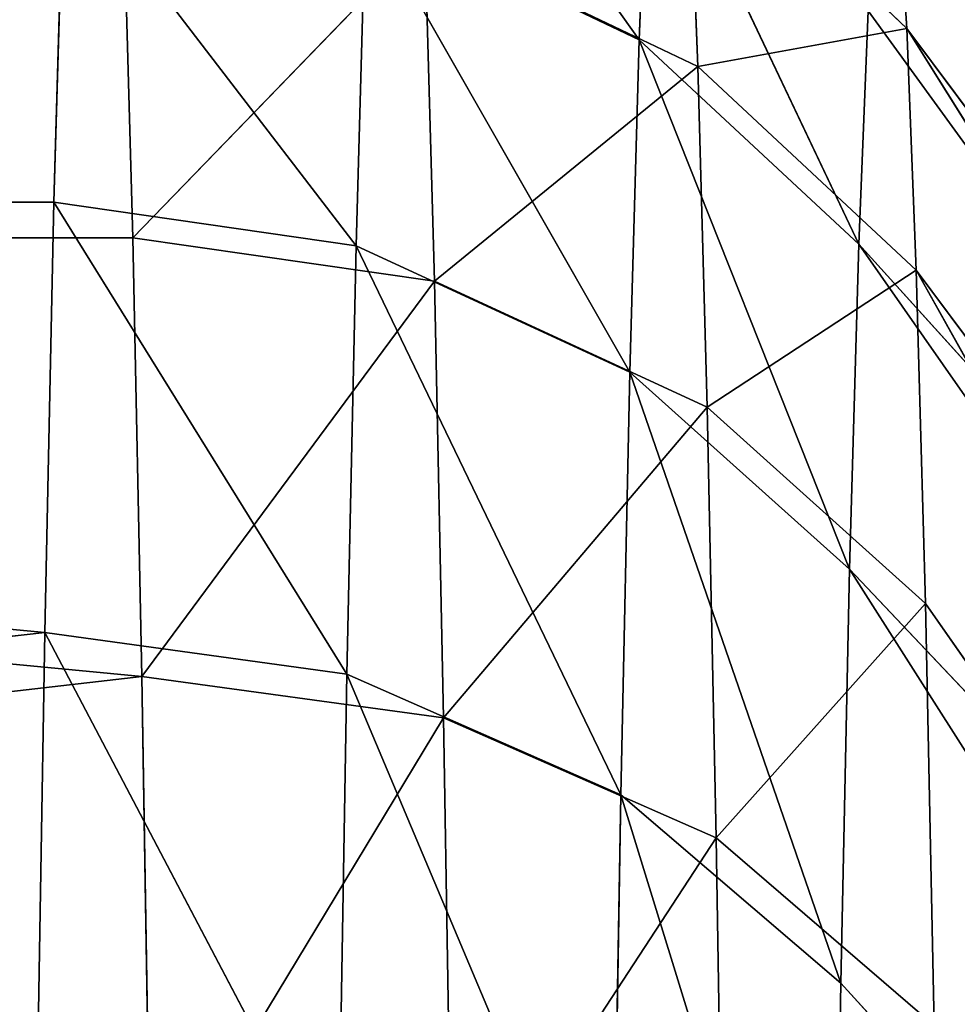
# Model space of a CAD drawing. Extents: x 243 to 718, y 0 to 178.
# Tile 117 of 157: x 507.315 to 507.541, y 171.297 to 171.535. Entities that reach past the tile are written whole.
import ezdxf

# ---------------------------------------------------------------- set-up
doc = ezdxf.new("R2010")
doc.units = 0
doc.header["$LTSCALE"] = 25.4
doc.layers.get('0').update_dxf_attribs({"color": 13, "linetype": 'CONTINUOUS'})

# ---------------------------------------------------------------- blocks, each defined once
blk = doc.blocks.new('EYE-FLEX-S-9070-9068-90671')
at = {"color": 7}
for p, q in [((49.59608, 174.26024, 48.49168), (49.36769, 174.17039, 48.42793)), ((49.59608, 174.26024, 48.49168), (49.36769, 174.17039, 48.42793)), ((49.36769, 174.17039, 48.42793), (49.60171, 174.22789, 48.4256)), ((49.36769, 174.17039, 48.42793), (49.60171, 174.22789, 48.4256)), ((49.60171, 174.22789, 48.4256), (49.38188, 174.12109, 48.3749)), ((49.60171, 174.22789, 48.4256), (49.38188, 174.12109, 48.3749)), ((50.55982, 174.22359, 48.41608), (50.54903, 174.17317, 48.3633)), ((50.55982, 174.22359, 48.41608), (50.54903, 174.17317, 48.3633)), ((50.55982, 174.22359, 48.41608), (50.79331, 174.16397, 48.41376)), ((50.55982, 174.22359, 48.41608), (50.79331, 174.16397, 48.41376)), ((49.3564, 174.21284, 48.56697), (49.12505, 174.13123, 48.56927)), ((49.3564, 174.21284, 48.56697), (49.12505, 174.13123, 48.56927)), ((49.3564, 174.21284, 48.56697), (49.12862, 174.12073, 48.49632)), ((49.3564, 174.21284, 48.56697), (49.12862, 174.12073, 48.49632)), ((50.31581, 174.20885, 48.36562), (50.54903, 174.17317, 48.3633)), ((50.31581, 174.20885, 48.36562), (50.54903, 174.17317, 48.3633)), ((51.03835, 174.12262, 48.55025), (50.80774, 174.20631, 48.55255)), ((51.03835, 174.12262, 48.55025), (50.80774, 174.20631, 48.55255)), ((49.12862, 174.12073, 48.49632), (49.35892, 174.20197, 48.49403)), ((49.12862, 174.12073, 48.49632), (49.35892, 174.20197, 48.49403)), ((49.35892, 174.20197, 48.49403), (49.14043, 174.09023, 48.43019)), ((49.35892, 174.20197, 48.49403), (49.14043, 174.09023, 48.43019)), ((49.35892, 174.20197, 48.49403), (49.36769, 174.17039, 48.42793)), ((49.35892, 174.20197, 48.49403), (49.36769, 174.17039, 48.42793)), ((50.80368, 174.19547, 48.47968), (50.79331, 174.16397, 48.41376)), ((50.80368, 174.19547, 48.47968), (50.79331, 174.16397, 48.41376)), ((50.80368, 174.19547, 48.47968), (51.03324, 174.11215, 48.47739)), ((51.03835, 174.12262, 48.55025), (50.80368, 174.19547, 48.47968)), ((51.03835, 174.12262, 48.55025), (50.80368, 174.19547, 48.47968)), ((50.80368, 174.19547, 48.47968), (51.03324, 174.11215, 48.47739)), ((49.38188, 174.12109, 48.3749), (49.61099, 174.1774, 48.37262)), ((49.38188, 174.12109, 48.3749), (49.61099, 174.1774, 48.37262)), ((49.74273, 173.87875, 48.15565), (49.61099, 174.1774, 48.37262)), ((49.74273, 173.87875, 48.15565), (49.61099, 174.1774, 48.37262)), ((50.54903, 174.17317, 48.3633), (50.33664, 173.88667, 48.14975)), ((50.54903, 174.17317, 48.3633), (50.33664, 173.88667, 48.14975)), ((50.54903, 174.17317, 48.3633), (50.62839, 173.82727, 48.14684)), ((50.54903, 174.17317, 48.3633), (50.62839, 173.82727, 48.14684)), ((50.54903, 174.17317, 48.3633), (50.77763, 174.11481, 48.36103)), ((50.79331, 174.16397, 48.41376), (50.54903, 174.17317, 48.3633)), ((50.79331, 174.16397, 48.41376), (50.54903, 174.17317, 48.3633)), ((50.54903, 174.17317, 48.3633), (50.77763, 174.11481, 48.36103)), ((49.14043, 174.09023, 48.43019), (49.36769, 174.17039, 48.42793)), ((49.14043, 174.09023, 48.43019), (49.36769, 174.17039, 48.42793)), ((49.36769, 174.17039, 48.42793), (49.15938, 174.0426, 48.37711)), ((49.36769, 174.17039, 48.42793), (49.15938, 174.0426, 48.37711)), ((49.36769, 174.17039, 48.42793), (49.38188, 174.12109, 48.3749)), ((49.36769, 174.17039, 48.42793), (49.38188, 174.12109, 48.3749)), ((50.79331, 174.16397, 48.41376), (50.77763, 174.11481, 48.36103)), ((50.79331, 174.16397, 48.41376), (50.77763, 174.11481, 48.36103)), ((50.79331, 174.16397, 48.41376), (51.01984, 174.08177, 48.41151)), ((51.03324, 174.11215, 48.47739), (50.79331, 174.16397, 48.41376)), ((51.03324, 174.11215, 48.47739), (50.79331, 174.16397, 48.41376)), ((50.79331, 174.16397, 48.41376), (51.01984, 174.08177, 48.41151)), ((49.12505, 174.13123, 48.56927), (48.90281, 174.02733, 48.57148)), ((48.90281, 174.02733, 48.57148), (49.13603, 174.13123, 49.67421)), ((48.90281, 174.02733, 48.57148), (49.13603, 174.13123, 49.67421)), ((49.12505, 174.13123, 48.56927), (48.90281, 174.02733, 48.57148)), ((49.12505, 174.13123, 48.56927), (48.90738, 174.0173, 48.49852)), ((49.12505, 174.13123, 48.56927), (48.90738, 174.0173, 48.49852)), ((49.12505, 174.13123, 48.56927), (49.13603, 174.13123, 49.67421)), ((49.12505, 174.13123, 48.56927), (49.13603, 174.13123, 49.67421)), ((49.12505, 174.13123, 48.56927), (49.12862, 174.12073, 48.49632)), ((49.12505, 174.13123, 48.56927), (49.12862, 174.12073, 48.49632)), ((51.03835, 174.12262, 48.55025), (51.03324, 174.11215, 48.47739)), ((51.03835, 174.12262, 48.55025), (51.03324, 174.11215, 48.47739)), ((51.25965, 174.01672, 48.54805), (51.03835, 174.12262, 48.55025)), ((51.03835, 174.12262, 48.55025), (51.04933, 174.12262, 49.6552)), ((51.03835, 174.12262, 48.55025), (51.04933, 174.12262, 49.6552)), ((51.25965, 174.01672, 48.54805), (51.03835, 174.12262, 48.55025)), ((51.25965, 174.01672, 48.54805), (51.04933, 174.12262, 49.6552)), ((51.25965, 174.01672, 48.54805), (51.04933, 174.12262, 49.6552)), ((48.90738, 174.0173, 48.49852), (49.12862, 174.12073, 48.49632)), ((48.90738, 174.0173, 48.49852), (49.12862, 174.12073, 48.49632)), ((49.12862, 174.12073, 48.49632), (48.92213, 173.98817, 48.43236)), ((49.12862, 174.12073, 48.49632), (48.92213, 173.98817, 48.43236)), ((49.12862, 174.12073, 48.49632), (49.14043, 174.09023, 48.43019)), ((49.12862, 174.12073, 48.49632), (49.14043, 174.09023, 48.43019)), ((49.15938, 174.0426, 48.37711), (49.38188, 174.12109, 48.3749)), ((49.15938, 174.0426, 48.37711), (49.38188, 174.12109, 48.3749)), ((49.45266, 173.81158, 48.15853), (49.38188, 174.12109, 48.3749)), ((49.38188, 174.12109, 48.3749), (49.74273, 173.87875, 48.15565)), ((49.38188, 174.12109, 48.3749), (49.74273, 173.87875, 48.15565)), ((49.45266, 173.81158, 48.15853), (49.38188, 174.12109, 48.3749)), ((50.77763, 174.11481, 48.36103), (50.62839, 173.82727, 48.14684)), ((50.77763, 174.11481, 48.36103), (50.62839, 173.82727, 48.14684)), ((50.77763, 174.11481, 48.36103), (50.90872, 173.72696, 48.14406)), ((50.77763, 174.11481, 48.36103), (50.90872, 173.72696, 48.14406)), ((50.77763, 174.11481, 48.36103), (50.99941, 174.03433, 48.35882)), ((51.01984, 174.08177, 48.41151), (50.77763, 174.11481, 48.36103)), ((51.01984, 174.08177, 48.41151), (50.77763, 174.11481, 48.36103)), ((50.77763, 174.11481, 48.36103), (50.99941, 174.03433, 48.35882)), ((51.03324, 174.11215, 48.47739), (51.01984, 174.08177, 48.41151)), ((51.03324, 174.11215, 48.47739), (51.01984, 174.08177, 48.41151)), ((51.03324, 174.11215, 48.47739), (51.25353, 174.00674, 48.4752)), ((51.25965, 174.01672, 48.54805), (51.03324, 174.11215, 48.47739)), ((51.25965, 174.01672, 48.54805), (51.03324, 174.11215, 48.47739)), ((51.03324, 174.11215, 48.47739), (51.25353, 174.00674, 48.4752)), ((48.92213, 173.98817, 48.43236), (49.14043, 174.09023, 48.43019)), ((48.92213, 173.98817, 48.43236), (49.14043, 174.09023, 48.43019)), ((49.14043, 174.09023, 48.43019), (48.94565, 173.94269, 48.37923)), ((49.14043, 174.09023, 48.43019), (48.94565, 173.94269, 48.37923)), ((49.14043, 174.09023, 48.43019), (49.15938, 174.0426, 48.37711)), ((49.14043, 174.09023, 48.43019), (49.15938, 174.0426, 48.37711)), ((51.01984, 174.08177, 48.41151), (50.99941, 174.03433, 48.35882)), ((51.01984, 174.08177, 48.41151), (50.99941, 174.03433, 48.35882)), ((51.01984, 174.08177, 48.41151), (51.23721, 173.97775, 48.40935)), ((51.25353, 174.00674, 48.4752), (51.01984, 174.08177, 48.41151)), ((51.25353, 174.00674, 48.4752), (51.01984, 174.08177, 48.41151)), ((51.01984, 174.08177, 48.41151), (51.23721, 173.97775, 48.40935)), ((48.94565, 173.94269, 48.37923), (49.15938, 174.0426, 48.37711)), ((48.94565, 173.94269, 48.37923), (49.15938, 174.0426, 48.37711)), ((49.17511, 173.70381, 48.16129), (49.15938, 174.0426, 48.37711)), ((49.15938, 174.0426, 48.37711), (49.45266, 173.81158, 48.15853)), ((49.15938, 174.0426, 48.37711), (49.45266, 173.81158, 48.15853)), ((49.17511, 173.70381, 48.16129), (49.15938, 174.0426, 48.37711)), ((50.99941, 174.03433, 48.35882), (50.90872, 173.72696, 48.14406)), ((50.99941, 174.03433, 48.35882), (50.90872, 173.72696, 48.14406)), ((50.99941, 174.03433, 48.35882), (51.21223, 173.9325, 48.35671)), ((51.23721, 173.97775, 48.40935), (50.99941, 174.03433, 48.35882)), ((51.23721, 173.97775, 48.40935), (50.99941, 174.03433, 48.35882)), ((50.99941, 174.03433, 48.35882), (51.21223, 173.9325, 48.35671)), ((48.90281, 174.02733, 48.57148), (48.69182, 173.90215, 48.57357)), ((48.90281, 174.02733, 48.57148), (48.69182, 173.90215, 48.57357)), ((48.90281, 174.02733, 48.57148), (48.69735, 173.89268, 48.50061)), ((48.90281, 174.02733, 48.57148), (48.69735, 173.89268, 48.50061)), ((48.90281, 174.02733, 48.57148), (48.7028, 173.90215, 49.67852)), ((48.90281, 174.02733, 48.57148), (48.7028, 173.90215, 49.67852)), ((48.90281, 174.02733, 48.57148), (48.90738, 174.0173, 48.49852)), ((48.90281, 174.02733, 48.57148), (48.90738, 174.0173, 48.49852)), ((48.69735, 173.89268, 48.50061), (48.90738, 174.0173, 48.49852)), ((48.69735, 173.89268, 48.50061), (48.90738, 174.0173, 48.49852)), ((48.90738, 174.0173, 48.49852), (48.71488, 173.8652, 48.43442)), ((48.90738, 174.0173, 48.49852), (48.71488, 173.8652, 48.43442)), ((48.90738, 174.0173, 48.49852), (48.92213, 173.98817, 48.43236)), ((48.90738, 174.0173, 48.49852), (48.92213, 173.98817, 48.43236)), ((51.25965, 174.01672, 48.54805), (51.25353, 174.00674, 48.4752)), ((51.25965, 174.01672, 48.54805), (51.25353, 174.00674, 48.4752)), ((51.46951, 173.88965, 48.54597), (51.25965, 174.01672, 48.54805)), ((51.25965, 174.01672, 48.54805), (51.48048, 173.88965, 49.65091)), ((51.25965, 174.01672, 48.54805), (51.48048, 173.88965, 49.65091)), ((51.46951, 173.88965, 48.54597), (51.25965, 174.01672, 48.54805)), ((51.25353, 174.00674, 48.4752), (51.23721, 173.97775, 48.40935)), ((51.25353, 174.00674, 48.4752), (51.23721, 173.97775, 48.40935)), ((51.25353, 174.00674, 48.4752), (51.46244, 173.88025, 48.47313)), ((51.46951, 173.88965, 48.54597), (51.25353, 174.00674, 48.4752)), ((51.46951, 173.88965, 48.54597), (51.25353, 174.00674, 48.4752)), ((51.25353, 174.00674, 48.4752), (51.46244, 173.88025, 48.47313)), ((48.71488, 173.8652, 48.43442), (48.92213, 173.98817, 48.43236)), ((48.71488, 173.8652, 48.43442), (48.92213, 173.98817, 48.43236)), ((48.92213, 173.98817, 48.43236), (48.74274, 173.8223, 48.38125)), ((48.92213, 173.98817, 48.43236), (48.74274, 173.8223, 48.38125)), ((48.92213, 173.98817, 48.43236), (48.94565, 173.94269, 48.37923)), ((48.92213, 173.98817, 48.43236), (48.94565, 173.94269, 48.37923)), ((51.23721, 173.97775, 48.40935), (51.21223, 173.9325, 48.35671)), ((51.23721, 173.97775, 48.40935), (51.21223, 173.9325, 48.35671)), ((51.23721, 173.97775, 48.40935), (51.44335, 173.85294, 48.4073)), ((51.46244, 173.88025, 48.47313), (51.23721, 173.97775, 48.40935)), ((51.46244, 173.88025, 48.47313), (51.23721, 173.97775, 48.40935)), ((51.23721, 173.97775, 48.40935), (51.44335, 173.85294, 48.4073)), ((48.74274, 173.8223, 48.38125), (48.94565, 173.94269, 48.37923)), ((48.74274, 173.8223, 48.38125), (48.94565, 173.94269, 48.37923)), ((48.94565, 173.94269, 48.37923), (49.17511, 173.70381, 48.16129)), ((48.94565, 173.94269, 48.37923), (49.17511, 173.70381, 48.16129))]:
    blk.add_line(p, q, dxfattribs=at)
mesh = blk.add_polyface(dxfattribs=at)
corners = [(49.13603, 174.13123, 49.67421), (49.60563, 174.27138, 49.66954), (49.3564, 174.21284, 48.56697)]
mesh.append_faces([[corners[k] for k in face] for face in [(0, 1, 2)]], dxfattribs={"color": 7})
mesh = blk.add_polyface(dxfattribs=at)
corners = [(50.58102, 174.26698, 49.65985), (51.04933, 174.12262, 49.6552), (50.80774, 174.20631, 48.55255)]
mesh.append_faces([[corners[k] for k in face] for face in [(0, 1, 2)]], dxfattribs={"color": 7})
mesh = blk.add_polyface(dxfattribs=at)
corners = [(49.35892, 174.20197, 48.49403), (49.59608, 174.26024, 48.49168), (49.36769, 174.17039, 48.42793)]
mesh.append_faces([[corners[k] for k in face] for face in [(0, 1, 2)]], dxfattribs={"color": 7})
mesh = blk.add_polyface(dxfattribs=at)
corners = [(49.59608, 174.26024, 48.49168), (49.60171, 174.22789, 48.4256), (49.36769, 174.17039, 48.42793)]
mesh.append_faces([[corners[k] for k in face] for face in [(0, 1, 2)]], dxfattribs={"color": 7})
mesh = blk.add_polyface(dxfattribs=at)
corners = [(49.36769, 174.17039, 48.42793), (49.60171, 174.22789, 48.4256), (49.38188, 174.12109, 48.3749)]
mesh.append_faces([[corners[k] for k in face] for face in [(0, 1, 2)]], dxfattribs={"color": 7})
mesh = blk.add_polyface(dxfattribs=at)
corners = [(49.60171, 174.22789, 48.4256), (49.61099, 174.1774, 48.37262), (49.38188, 174.12109, 48.3749)]
mesh.append_faces([[corners[k] for k in face] for face in [(0, 1, 2)]], dxfattribs={"color": 7})
mesh = blk.add_polyface(dxfattribs=at)
corners = [(50.55982, 174.22359, 48.41608), (50.54903, 174.17317, 48.3633), (50.31581, 174.20885, 48.36562)]
mesh.append_faces([[corners[k] for k in face] for face in [(0, 1, 2)]], dxfattribs={"color": 7})
mesh = blk.add_polyface(dxfattribs=at)
corners = [(50.79331, 174.16397, 48.41376), (50.54903, 174.17317, 48.3633), (50.55982, 174.22359, 48.41608)]
mesh.append_faces([[corners[k] for k in face] for face in [(0, 1, 2)]], dxfattribs={"color": 7})
mesh = blk.add_polyface(dxfattribs=at)
corners = [(50.80368, 174.19547, 48.47968), (50.79331, 174.16397, 48.41376), (50.55982, 174.22359, 48.41608)]
mesh.append_faces([[corners[k] for k in face] for face in [(0, 1, 2)]], dxfattribs={"color": 7})
mesh = blk.add_polyface(dxfattribs=at)
corners = [(50.08022, 174.22148, 48.36796), (50.0394, 173.90395, 48.1527), (49.84452, 174.21097, 48.3703)]
mesh.append_faces([[corners[k] for k in face] for face in [(0, 1, 2)]], dxfattribs={"color": 7})
mesh = blk.add_polyface(dxfattribs=at)
corners = [(50.33664, 173.88667, 48.14975), (50.0394, 173.90395, 48.1527), (50.08022, 174.22148, 48.36796)]
mesh.append_faces([[corners[k] for k in face] for face in [(0, 1, 2)]], dxfattribs={"color": 7})
mesh = blk.add_polyface(dxfattribs=at)
corners = [(50.33664, 173.88667, 48.14975), (50.08022, 174.22148, 48.36796), (50.31581, 174.20885, 48.36562)]
mesh.append_faces([[corners[k] for k in face] for face in [(0, 1, 2)]], dxfattribs={"color": 7})
mesh = blk.add_polyface(dxfattribs=at)
corners = [(49.13603, 174.13123, 49.67421), (49.3564, 174.21284, 48.56697), (49.12505, 174.13123, 48.56927)]
mesh.append_faces([[corners[k] for k in face] for face in [(0, 1, 2)]], dxfattribs={"color": 7})
mesh = blk.add_polyface(dxfattribs=at)
corners = [(49.12505, 174.13123, 48.56927), (49.3564, 174.21284, 48.56697), (49.12862, 174.12073, 48.49632)]
mesh.append_faces([[corners[k] for k in face] for face in [(0, 1, 2)]], dxfattribs={"color": 7})
mesh = blk.add_polyface(dxfattribs=at)
corners = [(49.3564, 174.21284, 48.56697), (49.35892, 174.20197, 48.49403), (49.12862, 174.12073, 48.49632)]
mesh.append_faces([[corners[k] for k in face] for face in [(0, 1, 2)]], dxfattribs={"color": 7})
mesh = blk.add_polyface(dxfattribs=at)
corners = [(49.84452, 174.21097, 48.3703), (49.74273, 173.87875, 48.15565), (49.61099, 174.1774, 48.37262)]
mesh.append_faces([[corners[k] for k in face] for face in [(0, 1, 2)]], dxfattribs={"color": 7})
mesh = blk.add_polyface(dxfattribs=at)
corners = [(50.0394, 173.90395, 48.1527), (49.74273, 173.87875, 48.15565), (49.84452, 174.21097, 48.3703)]
mesh.append_faces([[corners[k] for k in face] for face in [(0, 1, 2)]], dxfattribs={"color": 7})
mesh = blk.add_polyface(dxfattribs=at)
corners = [(50.54903, 174.17317, 48.3633), (50.33664, 173.88667, 48.14975), (50.31581, 174.20885, 48.36562)]
mesh.append_faces([[corners[k] for k in face] for face in [(0, 1, 2)]], dxfattribs={"color": 7})
mesh = blk.add_polyface(dxfattribs=at)
corners = [(50.80774, 174.20631, 48.55255), (51.03835, 174.12262, 48.55025), (50.80368, 174.19547, 48.47968)]
mesh.append_faces([[corners[k] for k in face] for face in [(0, 1, 2)]], dxfattribs={"color": 7})
mesh = blk.add_polyface(dxfattribs=at)
corners = [(51.04933, 174.12262, 49.6552), (51.03835, 174.12262, 48.55025), (50.80774, 174.20631, 48.55255)]
mesh.append_faces([[corners[k] for k in face] for face in [(0, 1, 2)]], dxfattribs={"color": 7})
mesh = blk.add_polyface(dxfattribs=at)
corners = [(49.12862, 174.12073, 48.49632), (49.35892, 174.20197, 48.49403), (49.14043, 174.09023, 48.43019)]
mesh.append_faces([[corners[k] for k in face] for face in [(0, 1, 2)]], dxfattribs={"color": 7})
mesh = blk.add_polyface(dxfattribs=at)
corners = [(49.35892, 174.20197, 48.49403), (49.36769, 174.17039, 48.42793), (49.14043, 174.09023, 48.43019)]
mesh.append_faces([[corners[k] for k in face] for face in [(0, 1, 2)]], dxfattribs={"color": 7})
mesh = blk.add_polyface(dxfattribs=at)
corners = [(50.80368, 174.19547, 48.47968), (51.03324, 174.11215, 48.47739), (50.79331, 174.16397, 48.41376)]
mesh.append_faces([[corners[k] for k in face] for face in [(0, 1, 2)]], dxfattribs={"color": 7})
mesh = blk.add_polyface(dxfattribs=at)
corners = [(51.03835, 174.12262, 48.55025), (51.03324, 174.11215, 48.47739), (50.80368, 174.19547, 48.47968)]
mesh.append_faces([[corners[k] for k in face] for face in [(0, 1, 2)]], dxfattribs={"color": 7})
mesh = blk.add_polyface(dxfattribs=at)
corners = [(49.74273, 173.87875, 48.15565), (49.38188, 174.12109, 48.3749), (49.61099, 174.1774, 48.37262)]
mesh.append_faces([[corners[k] for k in face] for face in [(0, 1, 2)]], dxfattribs={"color": 7})
mesh = blk.add_polyface(dxfattribs=at)
corners = [(50.62839, 173.82727, 48.14684), (50.33664, 173.88667, 48.14975), (50.54903, 174.17317, 48.3633)]
mesh.append_faces([[corners[k] for k in face] for face in [(0, 1, 2)]], dxfattribs={"color": 7})
mesh = blk.add_polyface(dxfattribs=at)
corners = [(50.77763, 174.11481, 48.36103), (50.62839, 173.82727, 48.14684), (50.54903, 174.17317, 48.3633)]
mesh.append_faces([[corners[k] for k in face] for face in [(0, 1, 2)]], dxfattribs={"color": 7})
mesh = blk.add_polyface(dxfattribs=at)
corners = [(50.79331, 174.16397, 48.41376), (50.77763, 174.11481, 48.36103), (50.54903, 174.17317, 48.3633)]
mesh.append_faces([[corners[k] for k in face] for face in [(0, 1, 2)]], dxfattribs={"color": 7})
mesh = blk.add_polyface(dxfattribs=at)
corners = [(49.36769, 174.17039, 48.42793), (49.15938, 174.0426, 48.37711), (49.14043, 174.09023, 48.43019)]
mesh.append_faces([[corners[k] for k in face] for face in [(0, 1, 2)]], dxfattribs={"color": 7})
mesh = blk.add_polyface(dxfattribs=at)
corners = [(49.38188, 174.12109, 48.3749), (49.15938, 174.0426, 48.37711), (49.36769, 174.17039, 48.42793)]
mesh.append_faces([[corners[k] for k in face] for face in [(0, 1, 2)]], dxfattribs={"color": 7})
mesh = blk.add_polyface(dxfattribs=at)
corners = [(51.01984, 174.08177, 48.41151), (50.77763, 174.11481, 48.36103), (50.79331, 174.16397, 48.41376)]
mesh.append_faces([[corners[k] for k in face] for face in [(0, 1, 2)]], dxfattribs={"color": 7})
mesh = blk.add_polyface(dxfattribs=at)
corners = [(51.03324, 174.11215, 48.47739), (51.01984, 174.08177, 48.41151), (50.79331, 174.16397, 48.41376)]
mesh.append_faces([[corners[k] for k in face] for face in [(0, 1, 2)]], dxfattribs={"color": 7})
mesh = blk.add_polyface(dxfattribs=at)
corners = [(48.7028, 173.90215, 49.67852), (49.13603, 174.13123, 49.67421), (48.90281, 174.02733, 48.57148)]
mesh.append_faces([[corners[k] for k in face] for face in [(0, 1, 2)]], dxfattribs={"color": 7})
mesh = blk.add_polyface(dxfattribs=at)
corners = [(49.13603, 174.13123, 49.67421), (49.12505, 174.13123, 48.56927), (48.90281, 174.02733, 48.57148)]
mesh.append_faces([[corners[k] for k in face] for face in [(0, 1, 2)]], dxfattribs={"color": 7})
mesh = blk.add_polyface(dxfattribs=at)
corners = [(48.90281, 174.02733, 48.57148), (49.12505, 174.13123, 48.56927), (48.90738, 174.0173, 48.49852)]
mesh.append_faces([[corners[k] for k in face] for face in [(0, 1, 2)]], dxfattribs={"color": 7})
mesh = blk.add_polyface(dxfattribs=at)
corners = [(49.12505, 174.13123, 48.56927), (49.12862, 174.12073, 48.49632), (48.90738, 174.0173, 48.49852)]
mesh.append_faces([[corners[k] for k in face] for face in [(0, 1, 2)]], dxfattribs={"color": 7})
mesh = blk.add_polyface(dxfattribs=at)
corners = [(51.03835, 174.12262, 48.55025), (51.25965, 174.01672, 48.54805), (51.03324, 174.11215, 48.47739)]
mesh.append_faces([[corners[k] for k in face] for face in [(0, 1, 2)]], dxfattribs={"color": 7})
mesh = blk.add_polyface(dxfattribs=at)
corners = [(51.04933, 174.12262, 49.6552), (51.25965, 174.01672, 48.54805), (51.03835, 174.12262, 48.55025)]
mesh.append_faces([[corners[k] for k in face] for face in [(0, 1, 2)]], dxfattribs={"color": 7})
mesh = blk.add_polyface(dxfattribs=at)
corners = [(51.04933, 174.12262, 49.6552), (51.48048, 173.88965, 49.65091), (51.25965, 174.01672, 48.54805)]
mesh.append_faces([[corners[k] for k in face] for face in [(0, 1, 2)]], dxfattribs={"color": 7})
mesh = blk.add_polyface(dxfattribs=at)
corners = [(48.90738, 174.0173, 48.49852), (49.12862, 174.12073, 48.49632), (48.92213, 173.98817, 48.43236)]
mesh.append_faces([[corners[k] for k in face] for face in [(0, 1, 2)]], dxfattribs={"color": 7})
mesh = blk.add_polyface(dxfattribs=at)
corners = [(49.12862, 174.12073, 48.49632), (49.14043, 174.09023, 48.43019), (48.92213, 173.98817, 48.43236)]
mesh.append_faces([[corners[k] for k in face] for face in [(0, 1, 2)]], dxfattribs={"color": 7})
mesh = blk.add_polyface(dxfattribs=at)
corners = [(49.45266, 173.81158, 48.15853), (49.15938, 174.0426, 48.37711), (49.38188, 174.12109, 48.3749)]
mesh.append_faces([[corners[k] for k in face] for face in [(0, 1, 2)]], dxfattribs={"color": 7})
mesh = blk.add_polyface(dxfattribs=at)
corners = [(49.74273, 173.87875, 48.15565), (49.45266, 173.81158, 48.15853), (49.38188, 174.12109, 48.3749)]
mesh.append_faces([[corners[k] for k in face] for face in [(0, 1, 2)]], dxfattribs={"color": 7})
mesh = blk.add_polyface(dxfattribs=at)
corners = [(50.90872, 173.72696, 48.14406), (50.62839, 173.82727, 48.14684), (50.77763, 174.11481, 48.36103)]
mesh.append_faces([[corners[k] for k in face] for face in [(0, 1, 2)]], dxfattribs={"color": 7})
mesh = blk.add_polyface(dxfattribs=at)
corners = [(50.99941, 174.03433, 48.35882), (50.90872, 173.72696, 48.14406), (50.77763, 174.11481, 48.36103)]
mesh.append_faces([[corners[k] for k in face] for face in [(0, 1, 2)]], dxfattribs={"color": 7})
mesh = blk.add_polyface(dxfattribs=at)
corners = [(51.01984, 174.08177, 48.41151), (50.99941, 174.03433, 48.35882), (50.77763, 174.11481, 48.36103)]
mesh.append_faces([[corners[k] for k in face] for face in [(0, 1, 2)]], dxfattribs={"color": 7})
mesh = blk.add_polyface(dxfattribs=at)
corners = [(51.03324, 174.11215, 48.47739), (51.25353, 174.00674, 48.4752), (51.01984, 174.08177, 48.41151)]
mesh.append_faces([[corners[k] for k in face] for face in [(0, 1, 2)]], dxfattribs={"color": 7})
mesh = blk.add_polyface(dxfattribs=at)
corners = [(51.25965, 174.01672, 48.54805), (51.25353, 174.00674, 48.4752), (51.03324, 174.11215, 48.47739)]
mesh.append_faces([[corners[k] for k in face] for face in [(0, 1, 2)]], dxfattribs={"color": 7})
mesh = blk.add_polyface(dxfattribs=at)
corners = [(49.14043, 174.09023, 48.43019), (48.94565, 173.94269, 48.37923), (48.92213, 173.98817, 48.43236)]
mesh.append_faces([[corners[k] for k in face] for face in [(0, 1, 2)]], dxfattribs={"color": 7})
mesh = blk.add_polyface(dxfattribs=at)
corners = [(49.15938, 174.0426, 48.37711), (48.94565, 173.94269, 48.37923), (49.14043, 174.09023, 48.43019)]
mesh.append_faces([[corners[k] for k in face] for face in [(0, 1, 2)]], dxfattribs={"color": 7})
mesh = blk.add_polyface(dxfattribs=at)
corners = [(51.23721, 173.97775, 48.40935), (50.99941, 174.03433, 48.35882), (51.01984, 174.08177, 48.41151)]
mesh.append_faces([[corners[k] for k in face] for face in [(0, 1, 2)]], dxfattribs={"color": 7})
mesh = blk.add_polyface(dxfattribs=at)
corners = [(51.25353, 174.00674, 48.4752), (51.23721, 173.97775, 48.40935), (51.01984, 174.08177, 48.41151)]
mesh.append_faces([[corners[k] for k in face] for face in [(0, 1, 2)]], dxfattribs={"color": 7})
mesh = blk.add_polyface(dxfattribs=at)
corners = [(49.17511, 173.70381, 48.16129), (48.94565, 173.94269, 48.37923), (49.15938, 174.0426, 48.37711)]
mesh.append_faces([[corners[k] for k in face] for face in [(0, 1, 2)]], dxfattribs={"color": 7})
mesh = blk.add_polyface(dxfattribs=at)
corners = [(49.45266, 173.81158, 48.15853), (49.17511, 173.70381, 48.16129), (49.15938, 174.0426, 48.37711)]
mesh.append_faces([[corners[k] for k in face] for face in [(0, 1, 2)]], dxfattribs={"color": 7})
mesh = blk.add_polyface(dxfattribs=at)
corners = [(51.21223, 173.9325, 48.35671), (50.90872, 173.72696, 48.14406), (50.99941, 174.03433, 48.35882)]
mesh.append_faces([[corners[k] for k in face] for face in [(0, 1, 2)]], dxfattribs={"color": 7})
mesh = blk.add_polyface(dxfattribs=at)
corners = [(51.23721, 173.97775, 48.40935), (51.21223, 173.9325, 48.35671), (50.99941, 174.03433, 48.35882)]
mesh.append_faces([[corners[k] for k in face] for face in [(0, 1, 2)]], dxfattribs={"color": 7})
mesh = blk.add_polyface(dxfattribs=at)
corners = [(48.7028, 173.90215, 49.67852), (48.90281, 174.02733, 48.57148), (48.69182, 173.90215, 48.57357)]
mesh.append_faces([[corners[k] for k in face] for face in [(0, 1, 2)]], dxfattribs={"color": 7})
mesh = blk.add_polyface(dxfattribs=at)
corners = [(48.69182, 173.90215, 48.57357), (48.90281, 174.02733, 48.57148), (48.69735, 173.89268, 48.50061)]
mesh.append_faces([[corners[k] for k in face] for face in [(0, 1, 2)]], dxfattribs={"color": 7})
mesh = blk.add_polyface(dxfattribs=at)
corners = [(48.90281, 174.02733, 48.57148), (48.90738, 174.0173, 48.49852), (48.69735, 173.89268, 48.50061)]
mesh.append_faces([[corners[k] for k in face] for face in [(0, 1, 2)]], dxfattribs={"color": 7})
mesh = blk.add_polyface(dxfattribs=at)
corners = [(48.69735, 173.89268, 48.50061), (48.90738, 174.0173, 48.49852), (48.71488, 173.8652, 48.43442)]
mesh.append_faces([[corners[k] for k in face] for face in [(0, 1, 2)]], dxfattribs={"color": 7})
mesh = blk.add_polyface(dxfattribs=at)
corners = [(48.90738, 174.0173, 48.49852), (48.92213, 173.98817, 48.43236), (48.71488, 173.8652, 48.43442)]
mesh.append_faces([[corners[k] for k in face] for face in [(0, 1, 2)]], dxfattribs={"color": 7})
mesh = blk.add_polyface(dxfattribs=at)
corners = [(51.25965, 174.01672, 48.54805), (51.46951, 173.88965, 48.54597), (51.25353, 174.00674, 48.4752)]
mesh.append_faces([[corners[k] for k in face] for face in [(0, 1, 2)]], dxfattribs={"color": 7})
mesh = blk.add_polyface(dxfattribs=at)
corners = [(51.48048, 173.88965, 49.65091), (51.46951, 173.88965, 48.54597), (51.25965, 174.01672, 48.54805)]
mesh.append_faces([[corners[k] for k in face] for face in [(0, 1, 2)]], dxfattribs={"color": 7})
mesh = blk.add_polyface(dxfattribs=at)
corners = [(51.25353, 174.00674, 48.4752), (51.46244, 173.88025, 48.47313), (51.23721, 173.97775, 48.40935)]
mesh.append_faces([[corners[k] for k in face] for face in [(0, 1, 2)]], dxfattribs={"color": 7})
mesh = blk.add_polyface(dxfattribs=at)
corners = [(51.46951, 173.88965, 48.54597), (51.46244, 173.88025, 48.47313), (51.25353, 174.00674, 48.4752)]
mesh.append_faces([[corners[k] for k in face] for face in [(0, 1, 2)]], dxfattribs={"color": 7})
mesh = blk.add_polyface(dxfattribs=at)
corners = [(48.92213, 173.98817, 48.43236), (48.74274, 173.8223, 48.38125), (48.71488, 173.8652, 48.43442)]
mesh.append_faces([[corners[k] for k in face] for face in [(0, 1, 2)]], dxfattribs={"color": 7})
mesh = blk.add_polyface(dxfattribs=at)
corners = [(48.94565, 173.94269, 48.37923), (48.74274, 173.8223, 48.38125), (48.92213, 173.98817, 48.43236)]
mesh.append_faces([[corners[k] for k in face] for face in [(0, 1, 2)]], dxfattribs={"color": 7})
mesh = blk.add_polyface(dxfattribs=at)
corners = [(51.44335, 173.85294, 48.4073), (51.21223, 173.9325, 48.35671), (51.23721, 173.97775, 48.40935)]
mesh.append_faces([[corners[k] for k in face] for face in [(0, 1, 2)]], dxfattribs={"color": 7})
mesh = blk.add_polyface(dxfattribs=at)
corners = [(51.46244, 173.88025, 48.47313), (51.44335, 173.85294, 48.4073), (51.23721, 173.97775, 48.40935)]
mesh.append_faces([[corners[k] for k in face] for face in [(0, 1, 2)]], dxfattribs={"color": 7})
mesh = blk.add_polyface(dxfattribs=at)
corners = [(49.17511, 173.70381, 48.16129), (48.74274, 173.8223, 48.38125), (48.94565, 173.94269, 48.37923)]
mesh.append_faces([[corners[k] for k in face] for face in [(0, 1, 2)]], dxfattribs={"color": 7})

msp = doc.modelspace()

# ---------------------------------------------------------------- block references
at = {"color": 0, "extrusion": (-1, 0, 1.11022e-16), "rotation": 90}
msp.add_blockref('EYE-FLEX-S-9070-9068-90671', (2.64012, 235.59748, -555.89214), dxfattribs=at)

doc.saveas('drawing.dxf')
